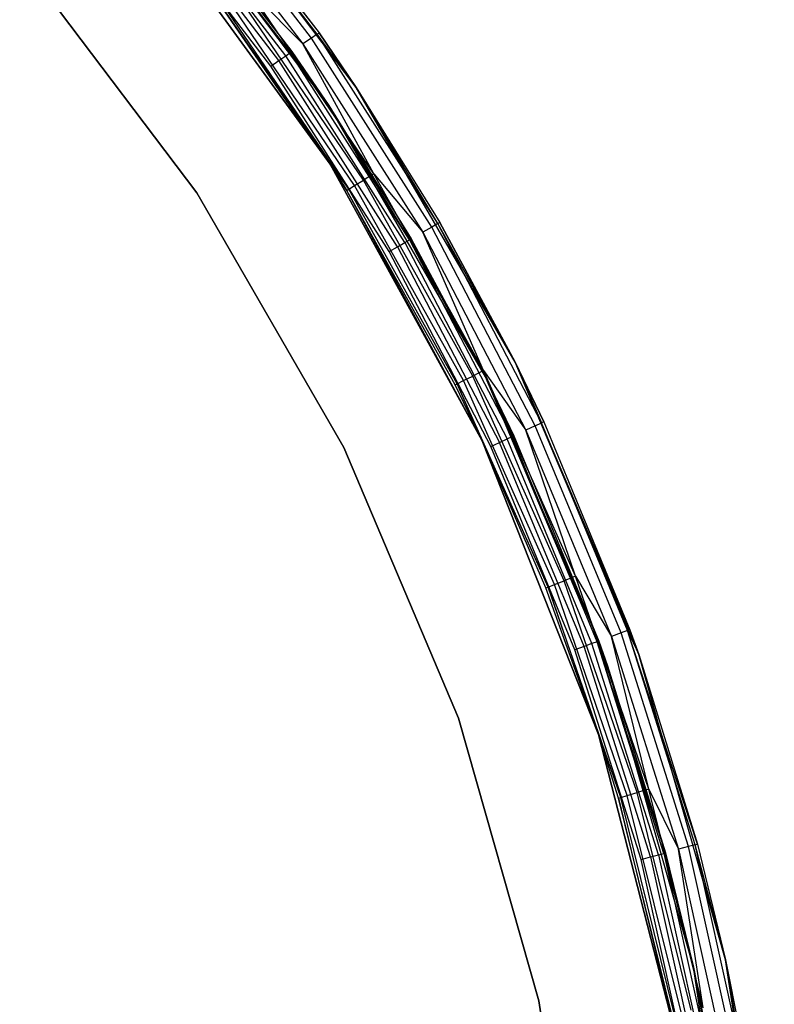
# Model space of a CAD drawing. Extents: x -7.3 to 8.9, y -8.1 to 8.1.
# Tile 19 of 21: x 6.5 to 8.9, y 1.6 to 4.7. Entities that reach past the tile are written whole.
import ezdxf

# ---------------------------------------------------------------- set-up
doc = ezdxf.new("R2010")
doc.units = 0
doc.header["$LTSCALE"] = 2.54
doc.layers.get('0').update_dxf_attribs({"color": 13, "linetype": 'CONTINUOUS'})

# ---------------------------------------------------------------- blocks, each defined once
blk = doc.blocks.new('Z_O_ENIE_LID_ROUND_LED_25W')
at = {"color": 0}
for p, q in [((17.9592, 4.4742, 0.0358), (17.3582, 5.27, 0.0358)), ((17.3582, 5.27, 0.0358), (17.8422, 4.646, 3.5358)), ((17.3582, 5.27, 0.0358), (17.8422, 4.646, 3.5358)), ((17.9592, 4.4742, 0.0358), (17.3582, 5.27, 0.0358)), ((17.836, 4.6416, 3.5741), (17.4062, 5.2017, 3.5741)), ((17.836, 4.6416, 3.5741), (17.4062, 5.2017, 3.5741)), ((17.412, 5.2066, 3.5358), (17.8422, 4.646, 3.5358)), ((17.412, 5.2066, 3.5358), (17.8422, 4.646, 3.5358)), ((17.3647, 5.1669, 3.6282), (17.7916, 4.6106, 3.6282)), ((17.3647, 5.1669, 3.6282), (17.7916, 4.6106, 3.6282)), ((17.8182, 4.6292, 3.6065), (17.3896, 5.1878, 3.6065)), ((17.8182, 4.6292, 3.6065), (17.3896, 5.1878, 3.6065)), ((17.2941, 5.0356, 0.0358), (17.8773, 4.233, 0.0358)), ((17.8773, 4.233, 1.9358), (17.2941, 5.0356, 1.9358)), ((17.2941, 5.0356, 2.1358), (17.8773, 4.233, 2.1358)), ((17.2941, 5.0356, 0.0358), (17.8773, 4.233, 0.0358)), ((17.2941, 5.0356, 2.1358), (17.8773, 4.233, 2.1358)), ((17.8773, 4.233, 1.9358), (17.2941, 5.0356, 1.9358)), ((16.9018, 4.8796, 3.3956), (17.4583, 4.1427, 3.3956)), ((17.4583, 4.1427, 2.0956), (16.9018, 4.8796, 2.0956)), ((16.9018, 4.8796, 3.3956), (17.4583, 4.1427, 3.3956)), ((17.4583, 4.1427, 2.0956), (16.9018, 4.8796, 2.0956)), ((17.9817, 4.1825, 3.6282), (17.5856, 4.7649, 3.6282)), ((17.9817, 4.1825, 3.6282), (17.5856, 4.7649, 3.6282)), ((18.0143, 4.2026, 3.6358), (17.6162, 4.7878, 3.6358)), ((17.6162, 4.7878, 3.6358), (17.7916, 4.6106, 3.6282)), ((17.6162, 4.7878, 3.6358), (17.7916, 4.6106, 3.6282)), ((18.0143, 4.2026, 3.6358), (17.6162, 4.7878, 3.6358)), ((17.9541, 4.1655, 3.6065), (17.5596, 4.7455, 3.6065)), ((17.9541, 4.1655, 3.6065), (17.5596, 4.7455, 3.6065)), ((17.8773, 4.233, 2.1358), (17.5361, 4.7279, 3.5358)), ((17.8773, 4.233, 2.1358), (17.5361, 4.7279, 3.5358)), ((17.8773, 4.233, 3.5358), (17.5361, 4.7279, 3.5358)), ((17.5361, 4.7279, 3.5358), (17.9357, 4.1541, 3.5741)), ((17.5361, 4.7279, 3.5358), (17.9357, 4.1541, 3.5741)), ((17.8773, 4.233, 3.5358), (17.5361, 4.7279, 3.5358)), ((17.9357, 4.1541, 3.5741), (17.5422, 4.7325, 3.5741)), ((17.9357, 4.1541, 3.5741), (17.5422, 4.7325, 3.5741)), ((17.836, 4.6416, 3.5741), (17.8182, 4.6292, 3.6065)), ((17.836, 4.6416, 3.5741), (17.8182, 4.6292, 3.6065)), ((17.836, 4.6416, 3.5741), (17.8422, 4.646, 3.5358)), ((17.836, 4.6416, 3.5741), (17.8422, 4.646, 3.5358)), ((18.2153, 4.0462, 3.5741), (17.836, 4.6416, 3.5741)), ((18.2153, 4.0462, 3.5741), (17.836, 4.6416, 3.5741)), ((17.9592, 4.4742, 3.5358), (17.836, 4.6416, 3.5741)), ((17.9592, 4.4742, 3.5358), (17.836, 4.6416, 3.5741)), ((17.9592, 4.4742, 0.0358), (17.8422, 4.646, 3.5358)), ((17.8422, 4.646, 3.5358), (17.9592, 4.4742, 3.5358)), ((17.9592, 4.4742, 0.0358), (17.8422, 4.646, 3.5358)), ((17.8422, 4.646, 3.5358), (17.9592, 4.4742, 3.5358)), ((17.8182, 4.6292, 3.6065), (17.7916, 4.6106, 3.6282)), ((17.8182, 4.6292, 3.6065), (17.7916, 4.6106, 3.6282)), ((17.7916, 4.6106, 3.6282), (18.1684, 4.0191, 3.6282)), ((18.0143, 4.2026, 3.6358), (17.7916, 4.6106, 3.6282)), ((18.0143, 4.2026, 3.6358), (17.7916, 4.6106, 3.6282)), ((17.7916, 4.6106, 3.6282), (18.1684, 4.0191, 3.6282)), ((18.1965, 4.0354, 3.6065), (17.8182, 4.6292, 3.6065)), ((18.1965, 4.0354, 3.6065), (17.8182, 4.6292, 3.6065)), ((18.4579, 3.6105, 0.0358), (17.9592, 4.4742, 0.0358)), ((17.9592, 4.4742, 0.0358), (18.2219, 4.05, 3.5358)), ((17.9592, 4.4742, 0.0358), (18.2219, 4.05, 3.5358)), ((17.9592, 4.4742, 0.0358), (17.9592, 4.4742, 3.5358)), ((17.9592, 4.4742, 3.5358), (18.2219, 4.05, 3.5358)), ((17.9592, 4.4742, 0.0358), (17.9592, 4.4742, 3.5358)), ((18.4579, 3.6105, 0.0358), (17.9592, 4.4742, 0.0358)), ((18.2153, 4.0462, 3.5741), (17.9592, 4.4742, 3.5358)), ((17.9592, 4.4742, 3.5358), (18.2219, 4.05, 3.5358)), ((18.2153, 4.0462, 3.5741), (17.9592, 4.4742, 3.5358)), ((17.8773, 4.233, 0.0358), (17.8773, 4.233, 1.9358)), ((17.8773, 4.233, 0.0358), (17.8773, 4.233, 1.9358)), ((17.8773, 4.233, 0.0358), (18.3552, 3.3637, 0.0358)), ((18.3552, 3.3637, 1.9358), (17.8773, 4.233, 1.9358)), ((17.8773, 4.233, 2.1358), (17.8773, 4.233, 3.5358)), ((17.8773, 4.233, 2.1358), (17.8773, 4.233, 3.5358)), ((17.8773, 4.233, 2.1358), (17.9292, 4.1501, 3.5358)), ((17.9292, 4.1501, 3.5358), (17.8773, 4.233, 3.5358)), ((17.8773, 4.233, 2.1358), (17.9292, 4.1501, 3.5358)), ((17.8773, 4.233, 2.1358), (18.3552, 3.3637, 2.1358)), ((17.8773, 4.233, 0.0358), (18.3552, 3.3637, 0.0358)), ((17.8773, 4.233, 2.1358), (18.3552, 3.3637, 2.1358)), ((18.3552, 3.3637, 1.9358), (17.8773, 4.233, 1.9358)), ((17.8773, 4.233, 3.5358), (17.9357, 4.1541, 3.5741)), ((17.9292, 4.1501, 3.5358), (17.8773, 4.233, 3.5358)), ((17.8773, 4.233, 3.5358), (17.9357, 4.1541, 3.5741)), ((17.9541, 4.1655, 3.6065), (17.9817, 4.1825, 3.6282)), ((17.9541, 4.1655, 3.6065), (17.9817, 4.1825, 3.6282)), ((18.0143, 4.2026, 3.6358), (17.9817, 4.1825, 3.6282)), ((18.0143, 4.2026, 3.6358), (17.9817, 4.1825, 3.6282)), ((18.3249, 3.5674, 3.6282), (17.9817, 4.1825, 3.6282)), ((18.3249, 3.5674, 3.6282), (17.9817, 4.1825, 3.6282)), ((18.3591, 3.5845, 3.6358), (18.0143, 4.2026, 3.6358)), ((18.0143, 4.2026, 3.6358), (18.1684, 4.0191, 3.6282)), ((18.0143, 4.2026, 3.6358), (18.1684, 4.0191, 3.6282)), ((18.3591, 3.5845, 3.6358), (18.0143, 4.2026, 3.6358)), ((17.9292, 4.1501, 3.5358), (17.9357, 4.1541, 3.5741)), ((17.9292, 4.1501, 3.5358), (17.9357, 4.1541, 3.5741)), ((18.3552, 3.3637, 2.1358), (17.9292, 4.1501, 3.5358)), ((18.3552, 3.3637, 2.1358), (17.9292, 4.1501, 3.5358)), ((18.2697, 3.5397, 3.5358), (17.9292, 4.1501, 3.5358)), ((18.2697, 3.5397, 3.5358), (17.9292, 4.1501, 3.5358)), ((17.9357, 4.1541, 3.5741), (17.9541, 4.1655, 3.6065)), ((17.9357, 4.1541, 3.5741), (17.9541, 4.1655, 3.6065)), ((18.2765, 3.5431, 3.5741), (17.9357, 4.1541, 3.5741)), ((18.2765, 3.5431, 3.5741), (17.9357, 4.1541, 3.5741)), ((18.2958, 3.5529, 3.6065), (17.9541, 4.1655, 3.6065)), ((18.2958, 3.5529, 3.6065), (17.9541, 4.1655, 3.6065)), ((17.4583, 4.1427, 3.3956), (17.4583, 4.1427, 2.0956)), ((17.4583, 4.1427, 3.3956), (17.92, 3.343, 3.3956)), ((17.92, 3.343, 2.0956), (17.4583, 4.1427, 2.0956)), ((17.4583, 4.1427, 3.3956), (17.4583, 4.1427, 2.0956)), ((17.4583, 4.1427, 3.3956), (17.92, 3.343, 3.3956)), ((17.92, 3.343, 2.0956), (17.4583, 4.1427, 2.0956)), ((18.1965, 4.0354, 3.6065), (18.1684, 4.0191, 3.6282)), ((18.1965, 4.0354, 3.6065), (18.1684, 4.0191, 3.6282)), ((18.2153, 4.0462, 3.5741), (18.1965, 4.0354, 3.6065)), ((18.2153, 4.0462, 3.5741), (18.1965, 4.0354, 3.6065)), ((18.5216, 3.4108, 3.6065), (18.1965, 4.0354, 3.6065)), ((18.5216, 3.4108, 3.6065), (18.1965, 4.0354, 3.6065)), ((18.2219, 4.05, 3.5358), (18.2153, 4.0462, 3.5741)), ((18.2219, 4.05, 3.5358), (18.2153, 4.0462, 3.5741)), ((18.5413, 3.42, 3.5741), (18.2153, 4.0462, 3.5741)), ((18.4579, 3.6105, 3.5358), (18.2153, 4.0462, 3.5741)), ((18.5413, 3.42, 3.5741), (18.2153, 4.0462, 3.5741)), ((18.4579, 3.6105, 3.5358), (18.2153, 4.0462, 3.5741)), ((18.4579, 3.6105, 0.0358), (18.2219, 4.05, 3.5358)), ((18.2219, 4.05, 3.5358), (18.4579, 3.6105, 3.5358)), ((18.4579, 3.6105, 0.0358), (18.2219, 4.05, 3.5358)), ((18.2219, 4.05, 3.5358), (18.4579, 3.6105, 3.5358)), ((18.1684, 4.0191, 3.6282), (18.4922, 3.3971, 3.6282)), ((18.3591, 3.5845, 3.6358), (18.1684, 4.0191, 3.6282)), ((18.3591, 3.5845, 3.6358), (18.1684, 4.0191, 3.6282)), ((18.1684, 4.0191, 3.6282), (18.4922, 3.3971, 3.6282)), ((18.4579, 3.6105, 3.5358), (18.5482, 3.4232, 3.5358)), ((18.5482, 3.4232, 3.5358), (18.4579, 3.6105, 0.0358)), ((18.4579, 3.6105, 0.0358), (18.4579, 3.6105, 3.5358)), ((18.5482, 3.4232, 3.5358), (18.4579, 3.6105, 0.0358)), ((18.8186, 2.7704, 3.5358), (18.4579, 3.6105, 0.0358)), ((18.8186, 2.7704, 3.5358), (18.4579, 3.6105, 0.0358)), ((18.8466, 2.6921, 0.0358), (18.4579, 3.6105, 0.0358)), ((18.4579, 3.6105, 0.0358), (18.4579, 3.6105, 3.5358)), ((18.8466, 2.6921, 0.0358), (18.4579, 3.6105, 0.0358)), ((18.4579, 3.6105, 3.5358), (18.5482, 3.4232, 3.5358)), ((18.4579, 3.6105, 3.5358), (18.5413, 3.42, 3.5741)), ((18.4579, 3.6105, 3.5358), (18.5413, 3.42, 3.5741)), ((18.2958, 3.5529, 3.6065), (18.3249, 3.5674, 3.6282)), ((18.2958, 3.5529, 3.6065), (18.3249, 3.5674, 3.6282)), ((18.3591, 3.5845, 3.6358), (18.3249, 3.5674, 3.6282)), ((18.3591, 3.5845, 3.6358), (18.3249, 3.5674, 3.6282)), ((18.6123, 2.9244, 3.6282), (18.3249, 3.5674, 3.6282)), ((18.6123, 2.9244, 3.6282), (18.3249, 3.5674, 3.6282)), ((18.6479, 2.9384, 3.6358), (18.3591, 3.5845, 3.6358)), ((18.3591, 3.5845, 3.6358), (18.4922, 3.3971, 3.6282)), ((18.3591, 3.5845, 3.6358), (18.4922, 3.3971, 3.6282)), ((18.6479, 2.9384, 3.6358), (18.3591, 3.5845, 3.6358)), ((18.2697, 3.5397, 3.5358), (18.2765, 3.5431, 3.5741)), ((18.2697, 3.5397, 3.5358), (18.2765, 3.5431, 3.5741)), ((18.3552, 3.3637, 2.1358), (18.2697, 3.5397, 3.5358)), ((18.3552, 3.3637, 3.5358), (18.2697, 3.5397, 3.5358)), ((18.3552, 3.3637, 2.1358), (18.2697, 3.5397, 3.5358)), ((18.3552, 3.3637, 3.5358), (18.2697, 3.5397, 3.5358)), ((18.2765, 3.5431, 3.5741), (18.2958, 3.5529, 3.6065)), ((18.2765, 3.5431, 3.5741), (18.2958, 3.5529, 3.6065)), ((18.3552, 3.3637, 3.5358), (18.2765, 3.5431, 3.5741)), ((18.3552, 3.3637, 3.5358), (18.2765, 3.5431, 3.5741)), ((18.5619, 2.9045, 3.5741), (18.2765, 3.5431, 3.5741)), ((18.5619, 2.9045, 3.5741), (18.2765, 3.5431, 3.5741)), ((18.5821, 2.9124, 3.6065), (18.2958, 3.5529, 3.6065)), ((18.5821, 2.9124, 3.6065), (18.2958, 3.5529, 3.6065)), ((18.5216, 3.4108, 3.6065), (18.4922, 3.3971, 3.6282)), ((18.5216, 3.4108, 3.6065), (18.4922, 3.3971, 3.6282)), ((18.5216, 3.4108, 3.6065), (18.5413, 3.42, 3.5741)), ((18.5216, 3.4108, 3.6065), (18.5413, 3.42, 3.5741)), ((18.7911, 2.7603, 3.6065), (18.5216, 3.4108, 3.6065)), ((18.7911, 2.7603, 3.6065), (18.5216, 3.4108, 3.6065)), ((18.5482, 3.4232, 3.5358), (18.5413, 3.42, 3.5741)), ((18.5482, 3.4232, 3.5358), (18.5413, 3.42, 3.5741)), ((18.8114, 2.7678, 3.5741), (18.5413, 3.42, 3.5741)), ((18.8114, 2.7678, 3.5741), (18.5413, 3.42, 3.5741)), ((18.5482, 3.4232, 3.5358), (18.8186, 2.7704, 3.5358)), ((18.5482, 3.4232, 3.5358), (18.8186, 2.7704, 3.5358)), ((18.4922, 3.3971, 3.6282), (18.7606, 2.7492, 3.6282)), ((18.6479, 2.9384, 3.6358), (18.4922, 3.3971, 3.6282)), ((18.6479, 2.9384, 3.6358), (18.4922, 3.3971, 3.6282)), ((18.4922, 3.3971, 3.6282), (18.7606, 2.7492, 3.6282)), ((17.92, 3.343, 3.3956), (17.92, 3.343, 2.0956)), ((17.92, 3.343, 3.3956), (18.28, 2.4927, 3.3956)), ((18.28, 2.4927, 2.0956), (17.92, 3.343, 2.0956)), ((17.92, 3.343, 3.3956), (17.92, 3.343, 2.0956)), ((17.92, 3.343, 3.3956), (18.28, 2.4927, 3.3956)), ((18.28, 2.4927, 2.0956), (17.92, 3.343, 2.0956)), ((18.3552, 3.3637, 0.0358), (18.3552, 3.3637, 1.9358)), ((18.3552, 3.3637, 0.0358), (18.3552, 3.3637, 1.9358)), ((18.3552, 3.3637, 0.0358), (18.7204, 2.4412, 0.0358)), ((18.7204, 2.4412, 1.9358), (18.3552, 3.3637, 1.9358)), ((18.5549, 2.9017, 3.5358), (18.3552, 3.3637, 2.1358)), ((18.3552, 3.3637, 2.1358), (18.7204, 2.4412, 2.1358)), ((18.5549, 2.9017, 3.5358), (18.3552, 3.3637, 2.1358)), ((18.5549, 2.9017, 3.5358), (18.3552, 3.3637, 3.5358)), ((18.3552, 3.3637, 3.5358), (18.3552, 3.3637, 2.1358)), ((18.3552, 3.3637, 3.5358), (18.3552, 3.3637, 2.1358)), ((18.3552, 3.3637, 0.0358), (18.7204, 2.4412, 0.0358)), ((18.3552, 3.3637, 2.1358), (18.7204, 2.4412, 2.1358)), ((18.7204, 2.4412, 1.9358), (18.3552, 3.3637, 1.9358)), ((18.3552, 3.3637, 3.5358), (18.5619, 2.9045, 3.5741)), ((18.3552, 3.3637, 3.5358), (18.5619, 2.9045, 3.5741)), ((18.5549, 2.9017, 3.5358), (18.3552, 3.3637, 3.5358)), ((18.5619, 2.9045, 3.5741), (18.5821, 2.9124, 3.6065)), ((18.5619, 2.9045, 3.5741), (18.5821, 2.9124, 3.6065)), ((18.5821, 2.9124, 3.6065), (18.6123, 2.9244, 3.6282)), ((18.5821, 2.9124, 3.6065), (18.6123, 2.9244, 3.6282)), ((18.8107, 2.2492, 3.6065), (18.5821, 2.9124, 3.6065)), ((18.8107, 2.2492, 3.6065), (18.5821, 2.9124, 3.6065)), ((18.6479, 2.9384, 3.6358), (18.6123, 2.9244, 3.6282)), ((18.6479, 2.9384, 3.6358), (18.6123, 2.9244, 3.6282)), ((18.8418, 2.2584, 3.6282), (18.6123, 2.9244, 3.6282)), ((18.8418, 2.2584, 3.6282), (18.6123, 2.9244, 3.6282)), ((18.8785, 2.2693, 3.6358), (18.6479, 2.9384, 3.6358)), ((18.6479, 2.9384, 3.6358), (18.7606, 2.7492, 3.6282)), ((18.6479, 2.9384, 3.6358), (18.7606, 2.7492, 3.6282)), ((18.8785, 2.2693, 3.6358), (18.6479, 2.9384, 3.6358)), ((18.5549, 2.9017, 3.5358), (18.5619, 2.9045, 3.5741)), ((18.5549, 2.9017, 3.5358), (18.5619, 2.9045, 3.5741)), ((18.7204, 2.4412, 2.1358), (18.5549, 2.9017, 3.5358)), ((18.7204, 2.4412, 3.5358), (18.5549, 2.9017, 3.5358)), ((18.7204, 2.4412, 2.1358), (18.5549, 2.9017, 3.5358)), ((18.7204, 2.4412, 3.5358), (18.5549, 2.9017, 3.5358)), ((18.7899, 2.2431, 3.5741), (18.5619, 2.9045, 3.5741)), ((18.5619, 2.9045, 3.5741), (18.7204, 2.4412, 3.5358)), ((18.5619, 2.9045, 3.5741), (18.7204, 2.4412, 3.5358)), ((18.7899, 2.2431, 3.5741), (18.5619, 2.9045, 3.5741)), ((18.7911, 2.7603, 3.6065), (18.7606, 2.7492, 3.6282)), ((18.7911, 2.7603, 3.6065), (18.7606, 2.7492, 3.6282)), ((18.8114, 2.7678, 3.5741), (18.7911, 2.7603, 3.6065)), ((18.8114, 2.7678, 3.5741), (18.7911, 2.7603, 3.6065)), ((19.0028, 2.0889, 3.6065), (18.7911, 2.7603, 3.6065)), ((19.0028, 2.0889, 3.6065), (18.7911, 2.7603, 3.6065)), ((18.8186, 2.7704, 3.5358), (18.8114, 2.7678, 3.5741)), ((18.8186, 2.7704, 3.5358), (18.8114, 2.7678, 3.5741)), ((19.0237, 2.0945, 3.5741), (18.8114, 2.7678, 3.5741)), ((18.8114, 2.7678, 3.5741), (18.8466, 2.6921, 3.5358)), ((19.0237, 2.0945, 3.5741), (18.8114, 2.7678, 3.5741)), ((19.0311, 2.0964, 3.5358), (18.8114, 2.7678, 3.5741)), ((19.0311, 2.0964, 3.5358), (18.8114, 2.7678, 3.5741)), ((18.8114, 2.7678, 3.5741), (18.8466, 2.6921, 3.5358)), ((18.8186, 2.7704, 3.5358), (18.8466, 2.6921, 0.0358)), ((18.8186, 2.7704, 3.5358), (18.8466, 2.6921, 0.0358)), ((18.8186, 2.7704, 3.5358), (18.8466, 2.6921, 3.5358)), ((18.8186, 2.7704, 3.5358), (18.8466, 2.6921, 3.5358)), ((18.7606, 2.7492, 3.6282), (18.9714, 2.0805, 3.6282)), ((18.8785, 2.2693, 3.6358), (18.7606, 2.7492, 3.6282)), ((18.8785, 2.2693, 3.6358), (18.7606, 2.7492, 3.6282)), ((18.7606, 2.7492, 3.6282), (18.9714, 2.0805, 3.6282)), ((18.8466, 2.6921, 0.0358), (19.0311, 2.0964, 3.5358)), ((19.1195, 1.7329, 0.0358), (18.8466, 2.6921, 0.0358)), ((18.8466, 2.6921, 3.5358), (18.8466, 2.6921, 0.0358)), ((18.8466, 2.6921, 3.5358), (18.8466, 2.6921, 0.0358)), ((18.8466, 2.6921, 3.5358), (19.0311, 2.0964, 3.5358)), ((18.8466, 2.6921, 0.0358), (19.0311, 2.0964, 3.5358)), ((19.1195, 1.7329, 0.0358), (18.8466, 2.6921, 0.0358)), ((18.8466, 2.6921, 3.5358), (19.0311, 2.0964, 3.5358)), ((18.28, 2.4927, 3.3956), (18.28, 2.4927, 2.0956)), ((18.28, 2.4927, 3.3956), (18.5327, 1.6045, 3.3956)), ((18.5327, 1.6045, 2.0956), (18.28, 2.4927, 2.0956)), ((18.28, 2.4927, 3.3956), (18.28, 2.4927, 2.0956)), ((18.28, 2.4927, 3.3956), (18.5327, 1.6045, 3.3956)), ((18.5327, 1.6045, 2.0956), (18.28, 2.4927, 2.0956)), ((18.7204, 2.4412, 0.0358), (18.7204, 2.4412, 1.9358)), ((18.7204, 2.4412, 0.0358), (18.7204, 2.4412, 1.9358)), ((18.7204, 2.4412, 0.0358), (18.9671, 1.4803, 0.0358)), ((18.9671, 1.4803, 1.9358), (18.7204, 2.4412, 1.9358)), ((18.7826, 2.2409, 3.5358), (18.7204, 2.4412, 2.1358)), ((18.7204, 2.4412, 2.1358), (18.9671, 1.4803, 2.1358)), ((18.7826, 2.2409, 3.5358), (18.7204, 2.4412, 2.1358)), ((18.7826, 2.2409, 3.5358), (18.7204, 2.4412, 3.5358)), ((18.7204, 2.4412, 3.5358), (18.7204, 2.4412, 2.1358)), ((18.7204, 2.4412, 3.5358), (18.7204, 2.4412, 2.1358)), ((18.7204, 2.4412, 0.0358), (18.9671, 1.4803, 0.0358)), ((18.7204, 2.4412, 2.1358), (18.9671, 1.4803, 2.1358)), ((18.9671, 1.4803, 1.9358), (18.7204, 2.4412, 1.9358)), ((18.7204, 2.4412, 3.5358), (18.7899, 2.2431, 3.5741)), ((18.7826, 2.2409, 3.5358), (18.7204, 2.4412, 3.5358)), ((18.7204, 2.4412, 3.5358), (18.7899, 2.2431, 3.5741)), ((18.8107, 2.2492, 3.6065), (18.8418, 2.2584, 3.6282)), ((18.8107, 2.2492, 3.6065), (18.8418, 2.2584, 3.6282)), ((18.8785, 2.2693, 3.6358), (18.8418, 2.2584, 3.6282)), ((18.8785, 2.2693, 3.6358), (18.8418, 2.2584, 3.6282)), ((19.0115, 1.5748, 3.6282), (18.8418, 2.2584, 3.6282)), ((19.0115, 1.5748, 3.6282), (18.8418, 2.2584, 3.6282)), ((19.049, 1.5824, 3.6358), (18.8785, 2.2693, 3.6358)), ((18.8785, 2.2693, 3.6358), (18.9714, 2.0805, 3.6282)), ((18.8785, 2.2693, 3.6358), (18.9714, 2.0805, 3.6282)), ((19.049, 1.5824, 3.6358), (18.8785, 2.2693, 3.6358)), ((18.7826, 2.2409, 3.5358), (18.7899, 2.2431, 3.5741)), ((18.7826, 2.2409, 3.5358), (18.7899, 2.2431, 3.5741)), ((18.951, 1.5626, 3.5358), (18.7826, 2.2409, 3.5358)), ((18.7826, 2.2409, 3.5358), (18.9671, 1.4803, 2.1358)), ((18.7826, 2.2409, 3.5358), (18.9671, 1.4803, 2.1358)), ((18.951, 1.5626, 3.5358), (18.7826, 2.2409, 3.5358)), ((18.7899, 2.2431, 3.5741), (18.8107, 2.2492, 3.6065)), ((18.7899, 2.2431, 3.5741), (18.8107, 2.2492, 3.6065)), ((18.9584, 1.5641, 3.5741), (18.7899, 2.2431, 3.5741)), ((18.9584, 1.5641, 3.5741), (18.7899, 2.2431, 3.5741)), ((18.9797, 1.5684, 3.6065), (18.8107, 2.2492, 3.6065)), ((18.9797, 1.5684, 3.6065), (18.8107, 2.2492, 3.6065)), ((19.0028, 2.0889, 3.6065), (18.9714, 2.0805, 3.6282)), ((19.0028, 2.0889, 3.6065), (18.9714, 2.0805, 3.6282)), ((18.9714, 2.0805, 3.6282), (19.1232, 1.3958, 3.6282)), ((19.049, 1.5824, 3.6358), (18.9714, 2.0805, 3.6282)), ((19.049, 1.5824, 3.6358), (18.9714, 2.0805, 3.6282)), ((18.9714, 2.0805, 3.6282), (19.1232, 1.3958, 3.6282)), ((19.0237, 2.0945, 3.5741), (19.0028, 2.0889, 3.6065)), ((19.0237, 2.0945, 3.5741), (19.0028, 2.0889, 3.6065)), ((19.1552, 1.4015, 3.6065), (19.0028, 2.0889, 3.6065)), ((19.1552, 1.4015, 3.6065), (19.0028, 2.0889, 3.6065)), ((19.0237, 2.0945, 3.5741), (19.0311, 2.0964, 3.5358)), ((19.0237, 2.0945, 3.5741), (19.0311, 2.0964, 3.5358)), ((19.1765, 1.4052, 3.5741), (19.0237, 2.0945, 3.5741)), ((19.1765, 1.4052, 3.5741), (19.0237, 2.0945, 3.5741)), ((19.1195, 1.7329, 3.5358), (19.0237, 2.0945, 3.5741)), ((19.1195, 1.7329, 3.5358), (19.0237, 2.0945, 3.5741)), ((19.0311, 2.0964, 3.5358), (19.1195, 1.7329, 0.0358)), ((19.0311, 2.0964, 3.5358), (19.1195, 1.7329, 0.0358)), ((19.0311, 2.0964, 3.5358), (19.1195, 1.7329, 3.5358)), ((19.0311, 2.0964, 3.5358), (19.1195, 1.7329, 3.5358)), ((19.2725, 0.7474, 0.0358), (19.1195, 1.7329, 0.0358)), ((19.1195, 1.7329, 0.0358), (19.184, 1.4066, 3.5358)), ((19.1195, 1.7329, 3.5358), (19.1195, 1.7329, 0.0358)), ((19.1195, 1.7329, 3.5358), (19.1195, 1.7329, 0.0358)), ((19.1195, 1.7329, 3.5358), (19.184, 1.4066, 3.5358)), ((19.1195, 1.7329, 0.0358), (19.184, 1.4066, 3.5358)), ((19.2725, 0.7474, 0.0358), (19.1195, 1.7329, 0.0358)), ((19.1765, 1.4052, 3.5741), (19.1195, 1.7329, 3.5358)), ((19.1195, 1.7329, 3.5358), (19.184, 1.4066, 3.5358)), ((19.1765, 1.4052, 3.5741), (19.1195, 1.7329, 3.5358)), ((18.5327, 1.6045, 3.3956), (18.5327, 1.6045, 2.0956)), ((18.5327, 1.6045, 3.3956), (18.6743, 0.692, 3.3956)), ((18.6743, 0.692, 2.0956), (18.5327, 1.6045, 2.0956)), ((18.5327, 1.6045, 3.3956), (18.5327, 1.6045, 2.0956)), ((18.5327, 1.6045, 3.3956), (18.6743, 0.692, 3.3956)), ((18.6743, 0.692, 2.0956), (18.5327, 1.6045, 2.0956))]:
    blk.add_line(p, q, dxfattribs=at)

msp = doc.modelspace()

# ---------------------------------------------------------------- linework, layer by layer
at = {"color": 0}
for p, q in [((7.4725, 4.4175, 2.0992), (6.8789, 5.2035, 2.0992)), ((6.8789, 5.2035, 2.0992), (7.3569, 4.5871, 3.5192)), ((6.8789, 5.2035, 2.0992), (7.3569, 4.5871, 3.5192)), ((7.4725, 4.4175, 2.0992), (6.8789, 5.2035, 2.0992)), ((7.3519, 4.5837, 3.5498), (6.9274, 5.1369, 3.5498)), ((7.3519, 4.5837, 3.5498), (6.9274, 5.1369, 3.5498)), ((6.932, 5.1408, 3.5192), (7.3569, 4.5871, 3.5192)), ((6.932, 5.1408, 3.5192), (7.3569, 4.5871, 3.5192)), ((7.3164, 4.5588, 3.5931), (6.8942, 5.1091, 3.5931)), ((7.3164, 4.5588, 3.5931), (6.8942, 5.1091, 3.5931)), ((7.3377, 4.5737, 3.5757), (6.9141, 5.1258, 3.5757)), ((7.3377, 4.5737, 3.5757), (6.9141, 5.1258, 3.5757)), ((7.2913, 4.5413, 3.5992), (6.8707, 5.0894, 3.5992)), ((7.2913, 4.5413, 3.5992), (6.8707, 5.0894, 3.5992)), ((7.3377, 4.5737, 3.5757), (7.3519, 4.5837, 3.5498)), ((7.3377, 4.5737, 3.5757), (7.3519, 4.5837, 3.5498)), ((7.3569, 4.5871, 3.5192), (7.3519, 4.5837, 3.5498)), ((7.3569, 4.5871, 3.5192), (7.3519, 4.5837, 3.5498)), ((7.7266, 3.9955, 3.5498), (7.3519, 4.5837, 3.5498)), ((7.3519, 4.5837, 3.5498), (7.4725, 4.4175, 3.5192)), ((7.7266, 3.9955, 3.5498), (7.3519, 4.5837, 3.5498)), ((7.3519, 4.5837, 3.5498), (7.4725, 4.4175, 3.5192)), ((7.4725, 4.4175, 2.0992), (7.3569, 4.5871, 3.5192)), ((7.3569, 4.5871, 3.5192), (7.4725, 4.4175, 3.5192)), ((7.4725, 4.4175, 2.0992), (7.3569, 4.5871, 3.5192)), ((7.3569, 4.5871, 3.5192), (7.4725, 4.4175, 3.5192)), ((7.2913, 4.5413, 3.5992), (7.3164, 4.5588, 3.5931)), ((7.2913, 4.5413, 3.5992), (7.3164, 4.5588, 3.5931)), ((7.3164, 4.5588, 3.5931), (7.3377, 4.5737, 3.5757)), ((7.3164, 4.5588, 3.5931), (7.3377, 4.5737, 3.5757)), ((7.6891, 3.9738, 3.5931), (7.3164, 4.5588, 3.5931)), ((7.6891, 3.9738, 3.5931), (7.3164, 4.5588, 3.5931)), ((7.7116, 3.9868, 3.5757), (7.3377, 4.5737, 3.5757)), ((7.7116, 3.9868, 3.5757), (7.3377, 4.5737, 3.5757)), ((7.6626, 3.9585, 3.5992), (7.2913, 4.5413, 3.5992)), ((7.6626, 3.9585, 3.5992), (7.2913, 4.5413, 3.5992)), ((7.7266, 3.9955, 3.5498), (7.4725, 4.4175, 3.5192)), ((7.4725, 4.4175, 3.5192), (7.7319, 3.9985, 3.5192)), ((7.7266, 3.9955, 3.5498), (7.4725, 4.4175, 3.5192)), ((7.4725, 4.4175, 2.0992), (7.7319, 3.9985, 3.5192)), ((7.4725, 4.4175, 2.0992), (7.4725, 4.4175, 3.5192)), ((7.4725, 4.4175, 3.5192), (7.7319, 3.9985, 3.5192)), ((7.4725, 4.4175, 2.0992), (7.4725, 4.4175, 3.5192)), ((7.965, 3.5644, 2.0992), (7.4725, 4.4175, 2.0992)), ((7.4725, 4.4175, 2.0992), (7.7319, 3.9985, 3.5192)), ((7.965, 3.5644, 2.0992), (7.4725, 4.4175, 2.0992)), ((7.7116, 3.9868, 3.5757), (7.7266, 3.9955, 3.5498)), ((7.7116, 3.9868, 3.5757), (7.7266, 3.9955, 3.5498)), ((7.7319, 3.9985, 3.5192), (7.7266, 3.9955, 3.5498)), ((7.7319, 3.9985, 3.5192), (7.7266, 3.9955, 3.5498)), ((7.7266, 3.9955, 3.5498), (7.965, 3.5644, 3.5192)), ((7.7266, 3.9955, 3.5498), (8.0486, 3.3769, 3.5498)), ((7.7266, 3.9955, 3.5498), (8.0486, 3.3769, 3.5498)), ((7.7266, 3.9955, 3.5498), (7.965, 3.5644, 3.5192)), ((7.965, 3.5644, 2.0992), (7.7319, 3.9985, 3.5192)), ((7.965, 3.5644, 2.0992), (7.7319, 3.9985, 3.5192)), ((7.7319, 3.9985, 3.5192), (7.965, 3.5644, 3.5192)), ((7.7319, 3.9985, 3.5192), (7.965, 3.5644, 3.5192)), ((7.6626, 3.9585, 3.5992), (7.6891, 3.9738, 3.5931)), ((7.6626, 3.9585, 3.5992), (7.6891, 3.9738, 3.5931)), ((7.6891, 3.9738, 3.5931), (7.7116, 3.9868, 3.5757)), ((7.6891, 3.9738, 3.5931), (7.7116, 3.9868, 3.5757)), ((7.6891, 3.9738, 3.5931), (8.0094, 3.3586, 3.5931)), ((7.6891, 3.9738, 3.5931), (8.0094, 3.3586, 3.5931)), ((7.7116, 3.9868, 3.5757), (8.0329, 3.3696, 3.5757)), ((7.7116, 3.9868, 3.5757), (8.0329, 3.3696, 3.5757)), ((7.9816, 3.3457, 3.5992), (7.6626, 3.9585, 3.5992)), ((7.9816, 3.3457, 3.5992), (7.6626, 3.9585, 3.5992)), ((7.965, 3.5644, 3.5192), (8.0486, 3.3769, 3.5498)), ((7.965, 3.5644, 3.5192), (8.0541, 3.3795, 3.5192)), ((7.965, 3.5644, 3.5192), (8.0486, 3.3769, 3.5498)), ((7.965, 3.5644, 3.5192), (8.0541, 3.3795, 3.5192)), ((8.0541, 3.3795, 3.5192), (7.965, 3.5644, 2.0992)), ((7.965, 3.5644, 2.0992), (7.965, 3.5644, 3.5192)), ((8.0541, 3.3795, 3.5192), (7.965, 3.5644, 2.0992)), ((8.3212, 2.7347, 3.5192), (7.965, 3.5644, 2.0992)), ((8.3212, 2.7347, 3.5192), (7.965, 3.5644, 2.0992)), ((8.3489, 2.6574, 2.0992), (7.965, 3.5644, 2.0992)), ((7.965, 3.5644, 2.0992), (7.965, 3.5644, 3.5192)), ((8.3489, 2.6574, 2.0992), (7.965, 3.5644, 2.0992)), ((8.0329, 3.3696, 3.5757), (8.0486, 3.3769, 3.5498)), ((8.0329, 3.3696, 3.5757), (8.0486, 3.3769, 3.5498)), ((8.0486, 3.3769, 3.5498), (8.0541, 3.3795, 3.5192)), ((8.0486, 3.3769, 3.5498), (8.0541, 3.3795, 3.5192)), ((8.3155, 2.7326, 3.5498), (8.0486, 3.3769, 3.5498)), ((8.3155, 2.7326, 3.5498), (8.0486, 3.3769, 3.5498)), ((8.0541, 3.3795, 3.5192), (8.3212, 2.7347, 3.5192)), ((8.0541, 3.3795, 3.5192), (8.3212, 2.7347, 3.5192)), ((7.9816, 3.3457, 3.5992), (8.0094, 3.3586, 3.5931)), ((7.9816, 3.3457, 3.5992), (8.0094, 3.3586, 3.5931)), ((8.246, 2.7073, 3.5992), (7.9816, 3.3457, 3.5992)), ((8.246, 2.7073, 3.5992), (7.9816, 3.3457, 3.5992)), ((8.0094, 3.3586, 3.5931), (8.0329, 3.3696, 3.5757)), ((8.0094, 3.3586, 3.5931), (8.0329, 3.3696, 3.5757)), ((8.2748, 2.7178, 3.5931), (8.0094, 3.3586, 3.5931)), ((8.2748, 2.7178, 3.5931), (8.0094, 3.3586, 3.5931)), ((8.2992, 2.7267, 3.5757), (8.0329, 3.3696, 3.5757)), ((8.2992, 2.7267, 3.5757), (8.0329, 3.3696, 3.5757)), ((8.2992, 2.7267, 3.5757), (8.2748, 2.7178, 3.5931)), ((8.2992, 2.7267, 3.5757), (8.2748, 2.7178, 3.5931)), ((8.3155, 2.7326, 3.5498), (8.2992, 2.7267, 3.5757)), ((8.3155, 2.7326, 3.5498), (8.2992, 2.7267, 3.5757)), ((8.5084, 2.063, 3.5757), (8.2992, 2.7267, 3.5757)), ((8.5084, 2.063, 3.5757), (8.2992, 2.7267, 3.5757)), ((8.3155, 2.7326, 3.5498), (8.3212, 2.7347, 3.5192)), ((8.3155, 2.7326, 3.5498), (8.3212, 2.7347, 3.5192)), ((8.3489, 2.6574, 3.5192), (8.3155, 2.7326, 3.5498)), ((8.5311, 2.0691, 3.5192), (8.3155, 2.7326, 3.5498)), ((8.3489, 2.6574, 3.5192), (8.3155, 2.7326, 3.5498)), ((8.5311, 2.0691, 3.5192), (8.3155, 2.7326, 3.5498)), ((8.5252, 2.0675, 3.5498), (8.3155, 2.7326, 3.5498)), ((8.5252, 2.0675, 3.5498), (8.3155, 2.7326, 3.5498)), ((8.3212, 2.7347, 3.5192), (8.3489, 2.6574, 3.5192)), ((8.3212, 2.7347, 3.5192), (8.3489, 2.6574, 2.0992)), ((8.3212, 2.7347, 3.5192), (8.3489, 2.6574, 2.0992)), ((8.3212, 2.7347, 3.5192), (8.3489, 2.6574, 3.5192)), ((8.2748, 2.7178, 3.5931), (8.246, 2.7073, 3.5992)), ((8.2748, 2.7178, 3.5931), (8.246, 2.7073, 3.5992)), ((8.4538, 2.0484, 3.5992), (8.246, 2.7073, 3.5992)), ((8.4538, 2.0484, 3.5992), (8.246, 2.7073, 3.5992)), ((8.4834, 2.0563, 3.5931), (8.2748, 2.7178, 3.5931)), ((8.4834, 2.0563, 3.5931), (8.2748, 2.7178, 3.5931)), ((8.3489, 2.6574, 3.5192), (8.5311, 2.0691, 3.5192)), ((8.3489, 2.6574, 3.5192), (8.3489, 2.6574, 2.0992)), ((8.3489, 2.6574, 3.5192), (8.5311, 2.0691, 3.5192)), ((8.3489, 2.6574, 2.0992), (8.5311, 2.0691, 3.5192)), ((8.3489, 2.6574, 2.0992), (8.5311, 2.0691, 3.5192)), ((8.6184, 1.71, 2.0992), (8.3489, 2.6574, 2.0992)), ((8.3489, 2.6574, 3.5192), (8.3489, 2.6574, 2.0992)), ((8.6184, 1.71, 2.0992), (8.3489, 2.6574, 2.0992)), ((8.4538, 2.0484, 3.5992), (8.4834, 2.0563, 3.5931)), ((8.4538, 2.0484, 3.5992), (8.4834, 2.0563, 3.5931)), ((8.6033, 1.3738, 3.5992), (8.4538, 2.0484, 3.5992)), ((8.6033, 1.3738, 3.5992), (8.4538, 2.0484, 3.5992)), ((8.4834, 2.0563, 3.5931), (8.5084, 2.063, 3.5757)), ((8.4834, 2.0563, 3.5931), (8.5084, 2.063, 3.5757)), ((8.4834, 2.0563, 3.5931), (8.6335, 1.3791, 3.5931)), ((8.4834, 2.0563, 3.5931), (8.6335, 1.3791, 3.5931)), ((8.5084, 2.063, 3.5757), (8.5252, 2.0675, 3.5498)), ((8.5084, 2.063, 3.5757), (8.5252, 2.0675, 3.5498)), ((8.5084, 2.063, 3.5757), (8.659, 1.3837, 3.5757)), ((8.5084, 2.063, 3.5757), (8.659, 1.3837, 3.5757)), ((8.5311, 2.0691, 3.5192), (8.5252, 2.0675, 3.5498)), ((8.5311, 2.0691, 3.5192), (8.5252, 2.0675, 3.5498)), ((8.5252, 2.0675, 3.5498), (8.6184, 1.71, 3.5192)), ((8.5252, 2.0675, 3.5498), (8.6761, 1.3867, 3.5498)), ((8.5252, 2.0675, 3.5498), (8.6761, 1.3867, 3.5498)), ((8.5252, 2.0675, 3.5498), (8.6184, 1.71, 3.5192)), ((8.5311, 2.0691, 3.5192), (8.6184, 1.71, 2.0992)), ((8.5311, 2.0691, 3.5192), (8.6184, 1.71, 3.5192)), ((8.5311, 2.0691, 3.5192), (8.6184, 1.71, 2.0992)), ((8.5311, 2.0691, 3.5192), (8.6184, 1.71, 3.5192)), ((8.6184, 1.71, 3.5192), (8.6821, 1.3877, 3.5192)), ((8.6184, 1.71, 3.5192), (8.6761, 1.3867, 3.5498)), ((8.6184, 1.71, 3.5192), (8.6761, 1.3867, 3.5498)), ((8.6184, 1.71, 2.0992), (8.6821, 1.3877, 3.5192)), ((8.7695, 0.7367, 2.0992), (8.6184, 1.71, 2.0992)), ((8.6184, 1.71, 3.5192), (8.6184, 1.71, 2.0992)), ((8.6184, 1.71, 3.5192), (8.6184, 1.71, 2.0992)), ((8.6184, 1.71, 3.5192), (8.6821, 1.3877, 3.5192)), ((8.6184, 1.71, 2.0992), (8.6821, 1.3877, 3.5192)), ((8.7695, 0.7367, 2.0992), (8.6184, 1.71, 2.0992))]:
    msp.add_line(p, q, dxfattribs=at)

# ---------------------------------------------------------------- block references
msp.add_blockref('Z_O_ENIE_LID_ROUND_LED_25W', (-10.4, 0), dxfattribs=at)

doc.saveas('drawing.dxf')
